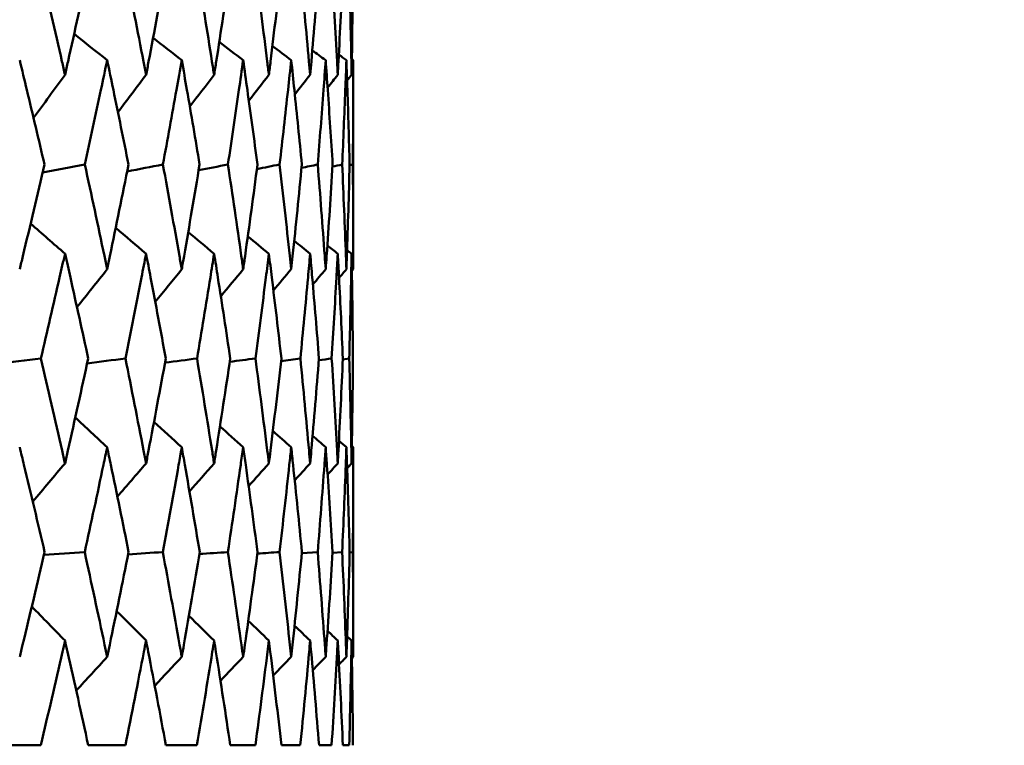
# Model space of a CAD drawing. Header units: millimetres. Extents: x 622 to 2742, y 42 to 2031.
# Tile 21 of 85: x 890.92 to 896.54, y 121.45 to 125.59. Entities that reach past the tile are written whole.
import ezdxf

# ---------------------------------------------------------------- set-up
doc = ezdxf.new("R2010")
doc.units = ezdxf.units.MM
doc.header["$LTSCALE"] = 10
doc.layers.add('Widoczne (ISO)', color=7, linetype='Continuous', lineweight=50)

msp = doc.modelspace()

# ---------------------------------------------------------------- linework, layer by layer
at = {"layer": 'Widoczne (ISO)'}
for p, q in [((892.8243, 125.3636), (892.8243, 124.1701)), ((892.8031, 124.7641), (892.8214, 124.7681)), ((892.7644, 123.6561), (892.8008, 123.6613)), ((892.8243, 123.1544), (892.8243, 121.9577)), ((892.5304, 122.55), (892.621, 122.5561)), ((892.7061, 122.5523), (892.7605, 122.5561)), ((892.8032, 122.5548), (892.8214, 122.5561)), ((891.0413, 121.4535), (890.7965, 121.4535)), ((891.5237, 121.4535), (891.312, 121.4535)), ((891.9323, 121.4535), (891.7546, 121.4535)), ((892.2654, 121.4535), (892.1224, 121.4535)), ((892.5218, 121.4535), (892.4141, 121.4535)), ((892.7005, 121.4535), (892.6285, 121.4535)), ((892.8008, 121.4535), (892.7647, 121.4535))]:
    msp.add_line(p, q, dxfattribs=at)
msp.add_circle((872.8243, 92.4211), 50, dxfattribs=at)
for points, knots in [([(891.0429, 125.8756), (891.0833, 125.7026), (891.123, 125.5296), (891.1678, 125.331), (891.1736, 125.3054), (891.1793, 125.2798)], [0.02053386, 0.02053386, 0.02053386, 0.02053386, 0.08016461, 0.08016461, 0.08898694, 0.08898694, 0.08898694, 0.08898694]), ([(891.1793, 125.2798), (891.1851, 125.3053), (891.1908, 125.3309), (891.2352, 125.5295), (891.2732, 125.7025), (891.3106, 125.8756)], [0.07138254, 0.07138254, 0.07138254, 0.07138254, 0.08018544, 0.08018544, 0.13983561, 0.13983561, 0.13983561, 0.13983561]), ([(891.525, 125.8756), (891.5597, 125.7026), (891.5938, 125.5296), (891.632, 125.331), (891.637, 125.3054), (891.6419, 125.2798)], [0.02053386, 0.02053386, 0.02053386, 0.02053386, 0.08016461, 0.08016461, 0.08898694, 0.08898694, 0.08898694, 0.08898694]), ([(891.6419, 125.2798), (891.6468, 125.3053), (891.6516, 125.3309), (891.6895, 125.5295), (891.7218, 125.7025), (891.7534, 125.8756)], [0.07138254, 0.07138254, 0.07138254, 0.07138254, 0.08018544, 0.08018544, 0.13983561, 0.13983561, 0.13983561, 0.13983561]), ([(891.9334, 125.8756), (891.9623, 125.7026), (891.9905, 125.5296), (892.022, 125.331), (892.0261, 125.3054), (892.0301, 125.2798)], [0.02053386, 0.02053386, 0.02053386, 0.02053386, 0.08016461, 0.08016461, 0.08898694, 0.08898694, 0.08898694, 0.08898694]), ([(892.0301, 125.2798), (892.0342, 125.3053), (892.0382, 125.3309), (892.0693, 125.5295), (892.0957, 125.7025), (892.1214, 125.8756)], [0.07138254, 0.07138254, 0.07138254, 0.07138254, 0.08018544, 0.08018544, 0.13983561, 0.13983561, 0.13983561, 0.13983561]), ([(892.2663, 125.8756), (892.2893, 125.7026), (892.3115, 125.5296), (892.3363, 125.331), (892.3394, 125.3054), (892.3426, 125.2798)], [0.02053386, 0.02053386, 0.02053386, 0.02053386, 0.08016461, 0.08016461, 0.08898694, 0.08898694, 0.08898694, 0.08898694]), ([(892.3426, 125.2798), (892.3457, 125.3053), (892.3489, 125.3309), (892.3731, 125.5295), (892.3936, 125.7025), (892.4133, 125.8756)], [0.07138254, 0.07138254, 0.07138254, 0.07138254, 0.08018544, 0.08018544, 0.13983561, 0.13983561, 0.13983561, 0.13983561]), ([(892.5225, 125.8756), (892.5394, 125.7026), (892.5557, 125.5296), (892.5735, 125.331), (892.5758, 125.3054), (892.578, 125.2798)], [0.02053386, 0.02053386, 0.02053386, 0.02053386, 0.08016461, 0.08016461, 0.08898694, 0.08898694, 0.08898694, 0.08898694]), ([(892.578, 125.2798), (892.5803, 125.3053), (892.5825, 125.3309), (892.5999, 125.5295), (892.6143, 125.7025), (892.6279, 125.8756)], [0.07138254, 0.07138254, 0.07138254, 0.07138254, 0.08018544, 0.08018544, 0.13983561, 0.13983561, 0.13983561, 0.13983561]), ([(892.701, 125.8756), (892.7118, 125.7026), (892.7219, 125.5296), (892.7328, 125.331), (892.7341, 125.3054), (892.7355, 125.2798)], [0.02053386, 0.02053386, 0.02053386, 0.02053386, 0.08016461, 0.08016461, 0.08898694, 0.08898694, 0.08898694, 0.08898694]), ([(892.7355, 125.2798), (892.7369, 125.3053), (892.7382, 125.3309), (892.7485, 125.5295), (892.7568, 125.7025), (892.7644, 125.8756)], [0.07138254, 0.07138254, 0.07138254, 0.07138254, 0.08018544, 0.08018544, 0.13983561, 0.13983561, 0.13983561, 0.13983561]), ([(892.801, 125.8756), (892.8057, 125.7026), (892.8097, 125.5296), (892.8135, 125.331), (892.8139, 125.3054), (892.8144, 125.2798)], [0.02053386, 0.02053386, 0.02053386, 0.02053386, 0.08016461, 0.08016461, 0.08898694, 0.08898694, 0.08898694, 0.08898694]), ([(892.8144, 125.2798), (892.8148, 125.3053), (892.8153, 125.3309), (892.8186, 125.5295), (892.8207, 125.7025), (892.8221, 125.8756)], [0.07138254, 0.07138254, 0.07138254, 0.07138254, 0.08018544, 0.08018544, 0.13983561, 0.13983561, 0.13983561, 0.13983561]), ([(891.0624, 124.7681), (891.0293, 124.9101), (890.9957, 125.052), (890.9481, 125.2505), (890.9345, 125.3071), (890.9208, 125.3636)], [0.01259731, 0.01259731, 0.01259731, 0.01259731, 0.06159863, 0.06159863, 0.08110666, 0.08110666, 0.08110666, 0.08110666]), ([(891.4198, 125.3636), (891.408, 125.3071), (891.396, 125.2506), (891.354, 125.0521), (891.3234, 124.9101), (891.2924, 124.7681)], [0.04208868, 0.04208868, 0.04208868, 0.04208868, 0.06158988, 0.06158988, 0.11059803, 0.11059803, 0.11059803, 0.11059803]), ([(891.5418, 124.7681), (891.5133, 124.9101), (891.4844, 125.052), (891.4434, 125.2505), (891.4316, 125.3071), (891.4198, 125.3636)], [0.01259731, 0.01259731, 0.01259731, 0.01259731, 0.06159863, 0.06159863, 0.08110666, 0.08110666, 0.08110666, 0.08110666]), ([(891.8454, 125.3636), (891.8355, 125.3071), (891.8254, 125.2506), (891.79, 125.0521), (891.7642, 124.9101), (891.738, 124.7681)], [0.04208868, 0.04208868, 0.04208868, 0.04208868, 0.06158988, 0.06158988, 0.11059803, 0.11059803, 0.11059803, 0.11059803]), ([(891.9473, 124.7681), (891.9237, 124.9101), (891.8996, 125.052), (891.8652, 125.2505), (891.8553, 125.3071), (891.8454, 125.3636)], [0.01259731, 0.01259731, 0.01259731, 0.01259731, 0.06159863, 0.06159863, 0.08110666, 0.08110666, 0.08110666, 0.08110666]), ([(892.1959, 125.3636), (892.1879, 125.3071), (892.1799, 125.2506), (892.1513, 125.0521), (892.1303, 124.9101), (892.1089, 124.7681)], [0.04208868, 0.04208868, 0.04208868, 0.04208868, 0.06158988, 0.06158988, 0.11059803, 0.11059803, 0.11059803, 0.11059803]), ([(892.2774, 124.7681), (892.2586, 124.9101), (892.2394, 125.052), (892.2118, 125.2505), (892.2039, 125.3071), (892.1959, 125.3636)], [0.01259731, 0.01259731, 0.01259731, 0.01259731, 0.06159863, 0.06159863, 0.08110666, 0.08110666, 0.08110666, 0.08110666]), ([(892.47, 125.3636), (892.464, 125.3071), (892.4579, 125.2506), (892.4362, 125.0521), (892.4202, 124.9101), (892.4037, 124.7681)], [0.04208868, 0.04208868, 0.04208868, 0.04208868, 0.06158988, 0.06158988, 0.11059803, 0.11059803, 0.11059803, 0.11059803]), ([(892.5306, 124.7681), (892.5169, 124.9101), (892.5026, 125.052), (892.482, 125.2505), (892.476, 125.3071), (892.47, 125.3636)], [0.01259731, 0.01259731, 0.01259731, 0.01259731, 0.06159863, 0.06159863, 0.08110666, 0.08110666, 0.08110666, 0.08110666]), ([(892.6665, 125.3636), (892.6625, 125.3071), (892.6584, 125.2506), (892.6437, 125.0521), (892.6327, 124.9101), (892.6213, 124.7681)], [0.04208868, 0.04208868, 0.04208868, 0.04208868, 0.06158988, 0.06158988, 0.11059803, 0.11059803, 0.11059803, 0.11059803]), ([(892.7062, 124.7681), (892.6974, 124.9101), (892.6881, 125.052), (892.6745, 125.2505), (892.6706, 125.3071), (892.6665, 125.3636)], [0.01259731, 0.01259731, 0.01259731, 0.01259731, 0.06159863, 0.06159863, 0.08110666, 0.08110666, 0.08110666, 0.08110666]), ([(892.7848, 125.3636), (892.7828, 125.3071), (892.7807, 125.2506), (892.773, 125.0521), (892.7671, 124.9101), (892.7607, 124.7681)], [0.04208868, 0.04208868, 0.04208868, 0.04208868, 0.06158988, 0.06158988, 0.11059803, 0.11059803, 0.11059803, 0.11059803]), ([(892.8032, 124.7681), (892.7995, 124.9101), (892.7953, 125.052), (892.7887, 125.2505), (892.7868, 125.3071), (892.7848, 125.3636)], [0.01259731, 0.01259731, 0.01259731, 0.01259731, 0.06159863, 0.06159863, 0.08110666, 0.08110666, 0.08110666, 0.08110666]), ([(892.8243, 125.3636), (892.8243, 125.3071), (892.8242, 125.2506), (892.8236, 125.0521), (892.8228, 124.9101), (892.8214, 124.7681)], [0.04208868, 0.04208868, 0.04208868, 0.04208868, 0.06158988, 0.06158988, 0.11059803, 0.11059803, 0.11059803, 0.11059803]), ([(890.9208, 124.1701), (890.9269, 124.1953), (890.933, 124.2206), (890.9808, 124.4199), (891.022, 124.594), (891.0624, 124.7681)], [0.06686277, 0.06686277, 0.06686277, 0.06686277, 0.07557848, 0.07557848, 0.13558897, 0.13558897, 0.13558897, 0.13558897]), ([(891.2924, 124.7681), (891.3303, 124.594), (891.3674, 124.42), (891.4092, 124.2207), (891.4145, 124.1954), (891.4198, 124.1701)], [0.01556037, 0.01556037, 0.01556037, 0.01556037, 0.07555527, 0.07555527, 0.08428623, 0.08428623, 0.08428623, 0.08428623]), ([(891.4198, 124.1701), (891.4251, 124.1953), (891.4303, 124.2206), (891.4717, 124.4199), (891.5071, 124.594), (891.5418, 124.7681)], [0.06686277, 0.06686277, 0.06686277, 0.06686277, 0.07557848, 0.07557848, 0.13558897, 0.13558897, 0.13558897, 0.13558897]), ([(891.738, 124.7681), (891.77, 124.594), (891.8014, 124.42), (891.8365, 124.2207), (891.8409, 124.1954), (891.8454, 124.1701)], [0.01556037, 0.01556037, 0.01556037, 0.01556037, 0.07555527, 0.07555527, 0.08428623, 0.08428623, 0.08428623, 0.08428623]), ([(891.8454, 124.1701), (891.8498, 124.1953), (891.8542, 124.2206), (891.8889, 124.4199), (891.9185, 124.594), (891.9473, 124.7681)], [0.06686277, 0.06686277, 0.06686277, 0.06686277, 0.07557848, 0.07557848, 0.13558897, 0.13558897, 0.13558897, 0.13558897]), ([(892.1089, 124.7681), (892.135, 124.594), (892.1604, 124.42), (892.1888, 124.2207), (892.1923, 124.1954), (892.1959, 124.1701)], [0.01556037, 0.01556037, 0.01556037, 0.01556037, 0.07555527, 0.07555527, 0.08428623, 0.08428623, 0.08428623, 0.08428623]), ([(892.1959, 124.1701), (892.1995, 124.1953), (892.203, 124.2206), (892.2309, 124.4199), (892.2545, 124.594), (892.2774, 124.7681)], [0.06686277, 0.06686277, 0.06686277, 0.06686277, 0.07557848, 0.07557848, 0.13558897, 0.13558897, 0.13558897, 0.13558897]), ([(892.4037, 124.7681), (892.4238, 124.594), (892.4432, 124.42), (892.4646, 124.2207), (892.4673, 124.1954), (892.47, 124.1701)], [0.01556037, 0.01556037, 0.01556037, 0.01556037, 0.07555527, 0.07555527, 0.08428623, 0.08428623, 0.08428623, 0.08428623]), ([(892.47, 124.1701), (892.4727, 124.1953), (892.4754, 124.2206), (892.4963, 124.4199), (892.5138, 124.594), (892.5306, 124.7681)], [0.06686277, 0.06686277, 0.06686277, 0.06686277, 0.07557848, 0.07557848, 0.13558897, 0.13558897, 0.13558897, 0.13558897]), ([(892.6213, 124.7681), (892.6353, 124.594), (892.6485, 124.42), (892.6629, 124.2207), (892.6647, 124.1954), (892.6665, 124.1701)], [0.01556037, 0.01556037, 0.01556037, 0.01556037, 0.07555527, 0.07555527, 0.08428623, 0.08428623, 0.08428623, 0.08428623]), ([(892.6665, 124.1701), (892.6683, 124.1953), (892.6701, 124.2206), (892.684, 124.4199), (892.6955, 124.594), (892.7062, 124.7681)], [0.06686277, 0.06686277, 0.06686277, 0.06686277, 0.07557848, 0.07557848, 0.13558897, 0.13558897, 0.13558897, 0.13558897]), ([(892.7607, 124.7681), (892.7685, 124.594), (892.7756, 124.42), (892.783, 124.2207), (892.7839, 124.1954), (892.7848, 124.1701)], [0.01556037, 0.01556037, 0.01556037, 0.01556037, 0.07555527, 0.07555527, 0.08428623, 0.08428623, 0.08428623, 0.08428623]), ([(892.7848, 124.1701), (892.7857, 124.1953), (892.7866, 124.2206), (892.7934, 124.4199), (892.7987, 124.594), (892.8032, 124.7681)], [0.06686277, 0.06686277, 0.06686277, 0.06686277, 0.07557848, 0.07557848, 0.13558897, 0.13558897, 0.13558897, 0.13558897]), ([(892.8214, 124.7681), (892.8231, 124.594), (892.824, 124.42), (892.8242, 124.2207), (892.8243, 124.1954), (892.8243, 124.1701)], [0.01556037, 0.01556037, 0.01556037, 0.01556037, 0.07555527, 0.07555527, 0.08428623, 0.08428623, 0.08428623, 0.08428623]), ([(891.1793, 124.2588), (891.1692, 124.2137), (891.1589, 124.1686), (891.1135, 123.9694), (891.0779, 123.8153), (891.0417, 123.6613)], [0.04598621, 0.04598621, 0.04598621, 0.04598621, 0.06155279, 0.06155279, 0.11473062, 0.11473062, 0.11473062, 0.11473062]), ([(891.3117, 123.6613), (891.2782, 123.8153), (891.2443, 123.9694), (891.1997, 124.1686), (891.1895, 124.2137), (891.1793, 124.2588)], [0.00838421, 0.00838421, 0.00838421, 0.00838421, 0.06155515, 0.06155515, 0.07712864, 0.07712864, 0.07712864, 0.07712864]), ([(891.6419, 124.2588), (891.6332, 124.2137), (891.6244, 124.1686), (891.5857, 123.9694), (891.5551, 123.8153), (891.524, 123.6613)], [0.04598621, 0.04598621, 0.04598621, 0.04598621, 0.06155279, 0.06155279, 0.11473062, 0.11473062, 0.11473062, 0.11473062]), ([(891.7543, 123.6613), (891.726, 123.8153), (891.6972, 123.9694), (891.6592, 124.1686), (891.6506, 124.2137), (891.6419, 124.2588)], [0.00838421, 0.00838421, 0.00838421, 0.00838421, 0.06155515, 0.06155515, 0.07712864, 0.07712864, 0.07712864, 0.07712864]), ([(892.0301, 124.2588), (892.023, 124.2137), (892.0158, 124.1686), (891.9837, 123.9694), (891.9584, 123.8153), (891.9325, 123.6613)], [0.04598621, 0.04598621, 0.04598621, 0.04598621, 0.06155279, 0.06155279, 0.11473062, 0.11473062, 0.11473062, 0.11473062]), ([(892.1222, 123.6613), (892.0992, 123.8153), (892.0756, 123.9694), (892.0444, 124.1686), (892.0373, 124.2137), (892.0301, 124.2588)], [0.00838421, 0.00838421, 0.00838421, 0.00838421, 0.06155515, 0.06155515, 0.07712864, 0.07712864, 0.07712864, 0.07712864]), ([(892.3426, 124.2588), (892.337, 124.2137), (892.3313, 124.1686), (892.3062, 123.9694), (892.2862, 123.8153), (892.2656, 123.6613)], [0.04598621, 0.04598621, 0.04598621, 0.04598621, 0.06155279, 0.06155279, 0.11473062, 0.11473062, 0.11473062, 0.11473062]), ([(892.4139, 123.6613), (892.3962, 123.8153), (892.378, 123.9694), (892.3537, 124.1686), (892.3482, 124.2137), (892.3426, 124.2588)], [0.00838421, 0.00838421, 0.00838421, 0.00838421, 0.06155515, 0.06155515, 0.07712864, 0.07712864, 0.07712864, 0.07712864]), ([(892.578, 124.2588), (892.574, 124.2137), (892.5699, 124.1686), (892.5518, 123.9694), (892.5372, 123.8153), (892.522, 123.6613)], [0.04598621, 0.04598621, 0.04598621, 0.04598621, 0.06155279, 0.06155279, 0.11473062, 0.11473062, 0.11473062, 0.11473062]), ([(892.6283, 123.6613), (892.6161, 123.8153), (892.6033, 123.9694), (892.586, 124.1686), (892.582, 124.2137), (892.578, 124.2588)], [0.00838421, 0.00838421, 0.00838421, 0.00838421, 0.06155515, 0.06155515, 0.07712864, 0.07712864, 0.07712864, 0.07712864]), ([(892.7355, 124.2588), (892.7331, 124.2137), (892.7306, 124.1686), (892.7195, 123.9694), (892.7104, 123.8153), (892.7006, 123.6613)], [0.04598621, 0.04598621, 0.04598621, 0.04598621, 0.06155279, 0.06155279, 0.11473062, 0.11473062, 0.11473062, 0.11473062]), ([(892.7646, 123.6613), (892.7578, 123.8153), (892.7505, 123.9694), (892.7403, 124.1686), (892.7379, 124.2137), (892.7355, 124.2588)], [0.00838421, 0.00838421, 0.00838421, 0.00838421, 0.06155515, 0.06155515, 0.07712864, 0.07712864, 0.07712864, 0.07712864]), ([(892.8144, 124.2588), (892.8136, 124.2137), (892.8127, 124.1686), (892.8087, 123.9694), (892.8051, 123.8153), (892.8008, 123.6613)], [0.04598621, 0.04598621, 0.04598621, 0.04598621, 0.06155279, 0.06155279, 0.11473062, 0.11473062, 0.11473062, 0.11473062]), ([(892.8222, 123.6613), (892.8209, 123.8153), (892.8191, 123.9694), (892.8159, 124.1686), (892.8152, 124.2137), (892.8144, 124.2588)], [0.00838421, 0.00838421, 0.00838421, 0.00838421, 0.06155515, 0.06155515, 0.07712864, 0.07712864, 0.07712864, 0.07712864]), ([(891.0417, 123.6613), (891.0827, 123.4861), (891.1231, 123.311), (891.1683, 123.1114), (891.1738, 123.0869), (891.1793, 123.0624)], [0.01044349, 0.01044349, 0.01044349, 0.01044349, 0.07085106, 0.07085106, 0.07930241, 0.07930241, 0.07930241, 0.07930241]), ([(891.1793, 123.0624), (891.1849, 123.0869), (891.1904, 123.1113), (891.2352, 123.3109), (891.2738, 123.4861), (891.3117, 123.6613)], [0.06241522, 0.06241522, 0.06241522, 0.06241522, 0.0708546, 0.0708546, 0.13127416, 0.13127416, 0.13127416, 0.13127416]), ([(891.524, 123.6613), (891.5593, 123.4861), (891.5938, 123.311), (891.6324, 123.1114), (891.6372, 123.0869), (891.6419, 123.0624)], [0.01044349, 0.01044349, 0.01044349, 0.01044349, 0.07085106, 0.07085106, 0.07930241, 0.07930241, 0.07930241, 0.07930241]), ([(891.6419, 123.0624), (891.6466, 123.0869), (891.6513, 123.1113), (891.6894, 123.3109), (891.7222, 123.4861), (891.7543, 123.6613)], [0.06241522, 0.06241522, 0.06241522, 0.06241522, 0.0708546, 0.0708546, 0.13127416, 0.13127416, 0.13127416, 0.13127416]), ([(891.9325, 123.6613), (891.9619, 123.4861), (891.9905, 123.311), (892.0224, 123.1114), (892.0262, 123.0869), (892.0301, 123.0624)], [0.01044349, 0.01044349, 0.01044349, 0.01044349, 0.07085106, 0.07085106, 0.07930241, 0.07930241, 0.07930241, 0.07930241]), ([(892.0301, 123.0624), (892.034, 123.0869), (892.0379, 123.1113), (892.0693, 123.3109), (892.0961, 123.4861), (892.1222, 123.6613)], [0.06241522, 0.06241522, 0.06241522, 0.06241522, 0.0708546, 0.0708546, 0.13127416, 0.13127416, 0.13127416, 0.13127416]), ([(892.2656, 123.6613), (892.2889, 123.4861), (892.3116, 123.311), (892.3365, 123.1114), (892.3396, 123.0869), (892.3426, 123.0624)], [0.01044349, 0.01044349, 0.01044349, 0.01044349, 0.07085106, 0.07085106, 0.07930241, 0.07930241, 0.07930241, 0.07930241]), ([(892.3426, 123.0624), (892.3456, 123.0869), (892.3486, 123.1113), (892.3731, 123.3109), (892.3939, 123.4861), (892.4139, 123.6613)], [0.06241522, 0.06241522, 0.06241522, 0.06241522, 0.0708546, 0.0708546, 0.13127416, 0.13127416, 0.13127416, 0.13127416]), ([(892.522, 123.6613), (892.5392, 123.4861), (892.5557, 123.311), (892.5737, 123.1114), (892.5758, 123.0869), (892.578, 123.0624)], [0.01044349, 0.01044349, 0.01044349, 0.01044349, 0.07085106, 0.07085106, 0.07930241, 0.07930241, 0.07930241, 0.07930241]), ([(892.578, 123.0624), (892.5802, 123.0869), (892.5824, 123.1113), (892.5998, 123.3109), (892.6145, 123.4861), (892.6283, 123.6613)], [0.06241522, 0.06241522, 0.06241522, 0.06241522, 0.0708546, 0.0708546, 0.13127416, 0.13127416, 0.13127416, 0.13127416]), ([(892.7006, 123.6613), (892.7117, 123.4861), (892.722, 123.311), (892.7329, 123.1114), (892.7342, 123.0869), (892.7355, 123.0624)], [0.01044349, 0.01044349, 0.01044349, 0.01044349, 0.07085106, 0.07085106, 0.07930241, 0.07930241, 0.07930241, 0.07930241]), ([(892.7355, 123.0624), (892.7368, 123.0869), (892.7381, 123.1113), (892.7485, 123.3109), (892.7569, 123.4861), (892.7646, 123.6613)], [0.06241522, 0.06241522, 0.06241522, 0.06241522, 0.0708546, 0.0708546, 0.13127416, 0.13127416, 0.13127416, 0.13127416]), ([(892.8008, 123.6613), (892.8056, 123.4861), (892.8097, 123.311), (892.8135, 123.1114), (892.8139, 123.0869), (892.8144, 123.0624)], [0.01044349, 0.01044349, 0.01044349, 0.01044349, 0.07085106, 0.07085106, 0.07930241, 0.07930241, 0.07930241, 0.07930241]), ([(892.8144, 123.0624), (892.8148, 123.0869), (892.8152, 123.1113), (892.8186, 123.3109), (892.8207, 123.4861), (892.8222, 123.6613)], [0.06241522, 0.06241522, 0.06241522, 0.06241522, 0.0708546, 0.0708546, 0.13127416, 0.13127416, 0.13127416, 0.13127416]), ([(891.0632, 122.5561), (891.0244, 122.7221), (890.985, 122.888), (890.937, 123.0874), (890.9289, 123.1209), (890.9208, 123.1544)], [0.00418374, 0.00418374, 0.00418374, 0.00418374, 0.06147247, 0.06147247, 0.07302352, 0.07302352, 0.07302352, 0.07302352]), ([(891.4198, 123.1544), (891.4128, 123.1209), (891.4057, 123.0875), (891.3637, 122.8881), (891.328, 122.7221), (891.2917, 122.5561)], [0.04993807, 0.04993807, 0.04993807, 0.04993807, 0.0614821, 0.0614821, 0.11877783, 0.11877783, 0.11877783, 0.11877783]), ([(891.5425, 122.5561), (891.5092, 122.7221), (891.4753, 122.888), (891.4338, 123.0874), (891.4268, 123.1209), (891.4198, 123.1544)], [0.00418374, 0.00418374, 0.00418374, 0.00418374, 0.06147247, 0.06147247, 0.07302352, 0.07302352, 0.07302352, 0.07302352]), ([(891.8454, 123.1544), (891.8395, 123.1209), (891.8336, 123.0875), (891.7982, 122.8881), (891.7681, 122.7221), (891.7374, 122.5561)], [0.04993807, 0.04993807, 0.04993807, 0.04993807, 0.0614821, 0.0614821, 0.11877783, 0.11877783, 0.11877783, 0.11877783]), ([(891.9479, 122.5561), (891.9202, 122.7221), (891.8919, 122.888), (891.8571, 123.0874), (891.8513, 123.1209), (891.8454, 123.1544)], [0.00418374, 0.00418374, 0.00418374, 0.00418374, 0.06147247, 0.06147247, 0.07302352, 0.07302352, 0.07302352, 0.07302352]), ([(892.1959, 123.1544), (892.1912, 123.1209), (892.1864, 123.0875), (892.1579, 122.8881), (892.1335, 122.7221), (892.1084, 122.5561)], [0.04993807, 0.04993807, 0.04993807, 0.04993807, 0.0614821, 0.0614821, 0.11877783, 0.11877783, 0.11877783, 0.11877783]), ([(892.2778, 122.5561), (892.2559, 122.7221), (892.2333, 122.888), (892.2054, 123.0874), (892.2007, 123.1209), (892.1959, 123.1544)], [0.00418374, 0.00418374, 0.00418374, 0.00418374, 0.06147247, 0.06147247, 0.07302352, 0.07302352, 0.07302352, 0.07302352]), ([(892.47, 123.1544), (892.4664, 123.1209), (892.4628, 123.0875), (892.4413, 122.8881), (892.4226, 122.7221), (892.4033, 122.5561)], [0.04993807, 0.04993807, 0.04993807, 0.04993807, 0.0614821, 0.0614821, 0.11877783, 0.11877783, 0.11877783, 0.11877783]), ([(892.531, 122.5561), (892.5148, 122.7221), (892.4981, 122.888), (892.4771, 123.0874), (892.4736, 123.1209), (892.47, 123.1544)], [0.00418374, 0.00418374, 0.00418374, 0.00418374, 0.06147247, 0.06147247, 0.07302352, 0.07302352, 0.07302352, 0.07302352]), ([(892.6665, 123.1544), (892.6642, 123.1209), (892.6617, 123.0875), (892.6472, 122.8881), (892.6344, 122.7221), (892.621, 122.5561)], [0.04993807, 0.04993807, 0.04993807, 0.04993807, 0.0614821, 0.0614821, 0.11877783, 0.11877783, 0.11877783, 0.11877783]), ([(892.7064, 122.5561), (892.6961, 122.7221), (892.6852, 122.888), (892.6713, 123.0874), (892.6689, 123.1209), (892.6665, 123.1544)], [0.00418374, 0.00418374, 0.00418374, 0.00418374, 0.06147247, 0.06147247, 0.07302352, 0.07302352, 0.07302352, 0.07302352]), ([(892.7848, 123.1544), (892.7836, 123.1209), (892.7824, 123.0875), (892.7749, 122.8881), (892.768, 122.7221), (892.7605, 122.5561)], [0.04993807, 0.04993807, 0.04993807, 0.04993807, 0.0614821, 0.0614821, 0.11877783, 0.11877783, 0.11877783, 0.11877783]), ([(892.8033, 122.5561), (892.799, 122.7221), (892.794, 122.888), (892.7872, 123.0874), (892.786, 123.1209), (892.7848, 123.1544)], [0.00418374, 0.00418374, 0.00418374, 0.00418374, 0.06147247, 0.06147247, 0.07302352, 0.07302352, 0.07302352, 0.07302352]), ([(892.8243, 123.1544), (892.8243, 123.1209), (892.8242, 123.0875), (892.8239, 122.8881), (892.823, 122.7221), (892.8214, 122.5561)], [0.04993807, 0.04993807, 0.04993807, 0.04993807, 0.0614821, 0.0614821, 0.11877783, 0.11877783, 0.11877783, 0.11877783]), ([(890.9208, 121.9577), (890.9264, 121.9809), (890.932, 122.0042), (890.9802, 122.2036), (891.022, 122.3798), (891.0632, 122.5561)], [0.05804162, 0.05804162, 0.05804162, 0.05804162, 0.06605559, 0.06605559, 0.12689392, 0.12689392, 0.12689392, 0.12689392]), ([(891.2917, 122.5561), (891.3302, 122.3799), (891.368, 122.2036), (891.41, 122.0042), (891.4149, 121.981), (891.4198, 121.9577)], [0.00523804, 0.00523804, 0.00523804, 0.00523804, 0.06606705, 0.06606705, 0.07409033, 0.07409033, 0.07409033, 0.07409033]), ([(891.4198, 121.9577), (891.4247, 121.9809), (891.4295, 122.0042), (891.4711, 122.2036), (891.5071, 122.3798), (891.5425, 122.5561)], [0.05804162, 0.05804162, 0.05804162, 0.05804162, 0.06605559, 0.06605559, 0.12689392, 0.12689392, 0.12689392, 0.12689392]), ([(891.7374, 122.5561), (891.77, 122.3799), (891.8019, 122.2036), (891.8372, 122.0042), (891.8413, 121.981), (891.8454, 121.9577)], [0.00523804, 0.00523804, 0.00523804, 0.00523804, 0.06606705, 0.06606705, 0.07409033, 0.07409033, 0.07409033, 0.07409033]), ([(891.8454, 121.9577), (891.8495, 121.9809), (891.8535, 122.0042), (891.8884, 122.2036), (891.9185, 122.3798), (891.9479, 122.5561)], [0.05804162, 0.05804162, 0.05804162, 0.05804162, 0.06605559, 0.06605559, 0.12689392, 0.12689392, 0.12689392, 0.12689392]), ([(892.1084, 122.5561), (892.135, 122.3799), (892.1609, 122.2036), (892.1893, 122.0042), (892.1926, 121.981), (892.1959, 121.9577)], [0.00523804, 0.00523804, 0.00523804, 0.00523804, 0.06606705, 0.06606705, 0.07409033, 0.07409033, 0.07409033, 0.07409033]), ([(892.1959, 121.9577), (892.1992, 121.9809), (892.2025, 122.0042), (892.2305, 122.2036), (892.2545, 122.3798), (892.2778, 122.5561)], [0.05804162, 0.05804162, 0.05804162, 0.05804162, 0.06605559, 0.06605559, 0.12689392, 0.12689392, 0.12689392, 0.12689392]), ([(892.4033, 122.5561), (892.4238, 122.3799), (892.4435, 122.2036), (892.465, 122.0042), (892.4675, 121.981), (892.47, 121.9577)], [0.00523804, 0.00523804, 0.00523804, 0.00523804, 0.06606705, 0.06606705, 0.07409033, 0.07409033, 0.07409033, 0.07409033]), ([(892.47, 121.9577), (892.4725, 121.9809), (892.4749, 122.0042), (892.496, 122.2036), (892.5139, 122.3798), (892.531, 122.5561)], [0.05804162, 0.05804162, 0.05804162, 0.05804162, 0.06605559, 0.06605559, 0.12689392, 0.12689392, 0.12689392, 0.12689392]), ([(892.621, 122.5561), (892.6352, 122.3799), (892.6488, 122.2036), (892.6632, 122.0042), (892.6649, 121.981), (892.6665, 121.9577)], [0.00523804, 0.00523804, 0.00523804, 0.00523804, 0.06606705, 0.06606705, 0.07409033, 0.07409033, 0.07409033, 0.07409033]), ([(892.6665, 121.9577), (892.6682, 121.9809), (892.6698, 122.0042), (892.6839, 122.2036), (892.6955, 122.3798), (892.7064, 122.5561)], [0.05804162, 0.05804162, 0.05804162, 0.05804162, 0.06605559, 0.06605559, 0.12689392, 0.12689392, 0.12689392, 0.12689392]), ([(892.7605, 122.5561), (892.7685, 122.3799), (892.7758, 122.2036), (892.7831, 122.0042), (892.784, 121.981), (892.7848, 121.9577)], [0.00523804, 0.00523804, 0.00523804, 0.00523804, 0.06606705, 0.06606705, 0.07409033, 0.07409033, 0.07409033, 0.07409033]), ([(892.7848, 121.9577), (892.7856, 121.9809), (892.7864, 122.0042), (892.7933, 122.2036), (892.7987, 122.3798), (892.8033, 122.5561)], [0.05804162, 0.05804162, 0.05804162, 0.05804162, 0.06605559, 0.06605559, 0.12689392, 0.12689392, 0.12689392, 0.12689392]), ([(892.8214, 122.5561), (892.8231, 122.3799), (892.824, 122.2036), (892.8242, 122.0042), (892.8243, 121.981), (892.8243, 121.9577)], [0.00523804, 0.00523804, 0.00523804, 0.00523804, 0.06606705, 0.06606705, 0.07409033, 0.07409033, 0.07409033, 0.07409033]), ([(891.1793, 122.0511), (891.1745, 122.0296), (891.1696, 122.008), (891.1243, 121.8088), (891.0832, 121.6312), (891.0413, 121.4535)], [0.05393723, 0.05393723, 0.05393723, 0.05393723, 0.06137399, 0.06137399, 0.12273355, 0.12273355, 0.12273355, 0.12273355]), ([(891.312, 121.4535), (891.2734, 121.6311), (891.234, 121.8088), (891.1891, 122.008), (891.1842, 122.0296), (891.1793, 122.0511)], [0, 0, 0, 0, 0.06135239, 0.06135239, 0.06879633, 0.06879633, 0.06879633, 0.06879633]), ([(891.6419, 122.0511), (891.6377, 122.0296), (891.6335, 122.008), (891.5949, 121.8088), (891.5597, 121.6312), (891.5237, 121.4535)], [0.05393723, 0.05393723, 0.05393723, 0.05393723, 0.06137399, 0.06137399, 0.12273355, 0.12273355, 0.12273355, 0.12273355]), ([(891.7546, 121.4535), (891.7219, 121.6311), (891.6885, 121.8088), (891.6502, 122.008), (891.646, 122.0296), (891.6419, 122.0511)], [0, 0, 0, 0, 0.06135239, 0.06135239, 0.06879633, 0.06879633, 0.06879633, 0.06879633]), ([(892.0301, 122.0511), (892.0267, 122.0296), (892.0233, 122.008), (891.9914, 121.8088), (891.9622, 121.6312), (891.9323, 121.4535)], [0.05393723, 0.05393723, 0.05393723, 0.05393723, 0.06137399, 0.06137399, 0.12273355, 0.12273355, 0.12273355, 0.12273355]), ([(892.1224, 121.4535), (892.0958, 121.6311), (892.0685, 121.8088), (892.037, 122.008), (892.0336, 122.0296), (892.0301, 122.0511)], [0, 0, 0, 0, 0.06135239, 0.06135239, 0.06879633, 0.06879633, 0.06879633, 0.06879633]), ([(892.3426, 122.0511), (892.3399, 122.0296), (892.3372, 122.008), (892.3122, 121.8088), (892.2892, 121.6312), (892.2654, 121.4535)], [0.05393723, 0.05393723, 0.05393723, 0.05393723, 0.06137399, 0.06137399, 0.12273355, 0.12273355, 0.12273355, 0.12273355]), ([(892.4141, 121.4535), (892.3937, 121.6311), (892.3725, 121.8088), (892.3479, 122.008), (892.3453, 122.0296), (892.3426, 122.0511)], [0, 0, 0, 0, 0.06135239, 0.06135239, 0.06879633, 0.06879633, 0.06879633, 0.06879633]), ([(892.578, 122.0511), (892.5761, 122.0296), (892.5742, 122.008), (892.5562, 121.8088), (892.5394, 121.6312), (892.5218, 121.4535)], [0.05393723, 0.05393723, 0.05393723, 0.05393723, 0.06137399, 0.06137399, 0.12273355, 0.12273355, 0.12273355, 0.12273355]), ([(892.6285, 121.4535), (892.6143, 121.6311), (892.5994, 121.8088), (892.5819, 122.008), (892.5799, 122.0296), (892.578, 122.0511)], [0, 0, 0, 0, 0.06135239, 0.06135239, 0.06879633, 0.06879633, 0.06879633, 0.06879633]), ([(892.7355, 122.0511), (892.7343, 122.0296), (892.7332, 122.008), (892.7223, 121.8088), (892.7118, 121.6312), (892.7005, 121.4535)], [0.05393723, 0.05393723, 0.05393723, 0.05393723, 0.06137399, 0.06137399, 0.12273355, 0.12273355, 0.12273355, 0.12273355]), ([(892.7647, 121.4535), (892.7569, 121.6311), (892.7483, 121.8088), (892.7378, 122.008), (892.7366, 122.0296), (892.7355, 122.0511)], [0, 0, 0, 0, 0.06135239, 0.06135239, 0.06879633, 0.06879633, 0.06879633, 0.06879633]), ([(892.8144, 122.0511), (892.814, 122.0296), (892.8136, 122.008), (892.8098, 121.8088), (892.8057, 121.6312), (892.8008, 121.4535)], [0.05393723, 0.05393723, 0.05393723, 0.05393723, 0.06137399, 0.06137399, 0.12273355, 0.12273355, 0.12273355, 0.12273355]), ([(892.8222, 121.4535), (892.8207, 121.6311), (892.8185, 121.8088), (892.8151, 122.008), (892.8148, 122.0296), (892.8144, 122.0511)], [0, 0, 0, 0, 0.06135239, 0.06135239, 0.06879633, 0.06879633, 0.06879633, 0.06879633])]:
    msp.add_open_spline(points, degree=3, knots=knots, dxfattribs=at)
for points in [[(891.4198, 125.3636), (891.357, 125.4135), (891.2942, 125.4634), (891.2314, 125.5132)], [(891.8454, 125.3636), (891.7909, 125.4059), (891.7364, 125.4482), (891.6819, 125.4905)], [(892.1959, 125.3636), (892.1505, 125.3983), (892.105, 125.4329), (892.0595, 125.4676)], [(892.47, 125.3636), (892.4342, 125.3905), (892.3985, 125.4174), (892.3627, 125.4443)], [(892.6665, 125.3636), (892.6411, 125.3825), (892.6157, 125.4014), (892.5903, 125.4204)], [(892.7848, 125.3636), (892.7704, 125.3743), (892.756, 125.3849), (892.7416, 125.3956)], [(892.8243, 125.3636), (892.8215, 125.3656), (892.8187, 125.3677), (892.8159, 125.3697)], [(891.1793, 125.2798), (891.1196, 125.198), (891.0597, 125.1162), (890.9997, 125.0345)], [(891.6419, 125.2798), (891.5885, 125.2085), (891.535, 125.1372), (891.4814, 125.0661)], [(892.0301, 125.2798), (891.9839, 125.2194), (891.9377, 125.159), (891.8914, 125.0987)], [(892.3426, 125.2798), (892.3045, 125.2307), (892.2663, 125.1817), (892.2282, 125.1327)], [(892.578, 125.2798), (892.5489, 125.2427), (892.5197, 125.2056), (892.4905, 125.1686)], [(892.7355, 125.2798), (892.7162, 125.2554), (892.6969, 125.2311), (892.6775, 125.2067)], [(892.8144, 125.2798), (892.8059, 125.2691), (892.7973, 125.2584), (892.7888, 125.2477)], [(891.0516, 124.7218), (891.1319, 124.7372), (891.2122, 124.7526), (891.2924, 124.7681)], [(891.5339, 124.7285), (891.6019, 124.7417), (891.67, 124.7549), (891.738, 124.7681)], [(891.9419, 124.7352), (891.9975, 124.7462), (892.0532, 124.7571), (892.1089, 124.7681)], [(892.2739, 124.7421), (892.3172, 124.7507), (892.3605, 124.7594), (892.4037, 124.7681)], [(892.5288, 124.7491), (892.5596, 124.7555), (892.5904, 124.7618), (892.6213, 124.7681)], [(892.7054, 124.7565), (892.7238, 124.7603), (892.7423, 124.7642), (892.7607, 124.7681)], [(891.1793, 124.2588), (891.114, 124.3162), (891.0486, 124.3735), (890.9832, 124.4307)], [(891.6419, 124.2588), (891.5842, 124.3082), (891.5265, 124.3575), (891.4687, 124.4068)], [(892.0301, 124.2588), (891.9809, 124.3001), (891.9316, 124.3414), (891.8823, 124.3827)], [(892.3426, 124.2588), (892.3024, 124.2919), (892.2623, 124.325), (892.2221, 124.3581)], [(892.578, 124.2588), (892.5477, 124.2835), (892.5174, 124.3082), (892.4871, 124.3329)], [(892.7355, 124.2588), (892.7157, 124.2748), (892.6959, 124.2908), (892.6761, 124.3068)], [(892.8144, 124.2588), (892.8058, 124.2657), (892.7972, 124.2727), (892.7886, 124.2796)], [(891.4198, 124.1701), (891.3625, 124.0978), (891.3051, 124.0256), (891.2476, 123.9534)], [(891.8454, 124.1701), (891.7951, 124.108), (891.7447, 124.046), (891.6942, 123.9841)], [(892.1959, 124.1701), (892.1534, 124.1186), (892.1108, 124.0672), (892.0682, 124.0157)], [(892.47, 124.1701), (892.4361, 124.1296), (892.4022, 124.0892), (892.3683, 124.0488)], [(892.6665, 124.1701), (892.6422, 124.1412), (892.6178, 124.1124), (892.5934, 124.0836)], [(892.7848, 124.1701), (892.7708, 124.1536), (892.7568, 124.1371), (892.7427, 124.1207)], [(892.8243, 124.1701), (892.8215, 124.1669), (892.8188, 124.1637), (892.8161, 124.1605)], [(890.7881, 123.629), (890.8726, 123.6397), (890.9572, 123.6505), (891.0417, 123.6613)], [(891.3056, 123.6333), (891.3784, 123.6426), (891.4512, 123.6519), (891.524, 123.6613)], [(891.7499, 123.6376), (891.8108, 123.6455), (891.8717, 123.6534), (891.9325, 123.6613)], [(892.1193, 123.642), (892.1681, 123.6484), (892.2169, 123.6548), (892.2656, 123.6613)], [(892.4122, 123.6465), (892.4488, 123.6514), (892.4854, 123.6564), (892.522, 123.6613)], [(892.6275, 123.6512), (892.6519, 123.6546), (892.6763, 123.6579), (892.7006, 123.6613)], [(891.4198, 123.1544), (891.3592, 123.2112), (891.2986, 123.268), (891.238, 123.3247)], [(891.8454, 123.1544), (891.7926, 123.2028), (891.7398, 123.2511), (891.687, 123.2994)], [(892.1959, 123.1544), (892.1517, 123.1942), (892.1075, 123.234), (892.0633, 123.2737)], [(892.47, 123.1544), (892.4351, 123.1854), (892.4002, 123.2164), (892.3652, 123.2473)], [(892.6665, 123.1544), (892.6416, 123.1763), (892.6167, 123.1981), (892.5918, 123.22)], [(892.7848, 123.1544), (892.7706, 123.1668), (892.7564, 123.1791), (892.7423, 123.1915)], [(892.8243, 123.1544), (892.8215, 123.1567), (892.8188, 123.1591), (892.8161, 123.1615)], [(891.1793, 123.0624), (891.1181, 122.9895), (891.0567, 122.9167), (890.9953, 122.844)], [(891.6419, 123.0624), (891.5874, 122.9992), (891.5328, 122.936), (891.4782, 122.8728)], [(892.0301, 123.0624), (891.9832, 123.0091), (891.9362, 122.9557), (891.8892, 122.9025)], [(892.3426, 123.0624), (892.304, 123.0193), (892.2655, 122.9762), (892.2269, 122.9331)], [(892.578, 123.0624), (892.5487, 123.03), (892.5193, 122.9975), (892.4899, 122.9651)], [(892.7355, 123.0624), (892.7162, 123.0412), (892.6968, 123.02), (892.6775, 122.9988)], [(892.8144, 123.0624), (892.8059, 123.0531), (892.7974, 123.0439), (892.789, 123.0346)], [(891.0597, 122.5413), (891.1371, 122.5463), (891.2144, 122.5512), (891.2917, 122.5561)], [(891.5399, 122.5434), (891.6057, 122.5477), (891.6716, 122.5519), (891.7374, 122.5561)], [(891.9461, 122.5455), (892.0002, 122.5491), (892.0543, 122.5526), (892.1084, 122.5561)], [(892.2767, 122.5477), (892.3189, 122.5505), (892.3611, 122.5533), (892.4033, 122.5561)], [(891.1793, 122.0511), (891.1162, 122.1158), (891.0531, 122.1805), (890.9899, 122.2451)], [(891.6419, 122.0511), (891.5859, 122.107), (891.53, 122.1629), (891.474, 122.2188)], [(892.0301, 122.0511), (891.9822, 122.0981), (891.9342, 122.1451), (891.8862, 122.192)], [(892.3426, 122.0511), (892.3034, 122.0889), (892.2641, 122.1267), (892.2249, 122.1645)], [(892.578, 122.0511), (892.5483, 122.0794), (892.5185, 122.1078), (892.4888, 122.1361)], [(892.7355, 122.0511), (892.716, 122.0695), (892.6965, 122.088), (892.677, 122.1064)], [(892.8144, 122.0511), (892.8059, 122.0591), (892.7974, 122.0671), (892.7889, 122.0751)], [(891.4198, 121.9577), (891.361, 121.8937), (891.3022, 121.8297), (891.2433, 121.7658)], [(891.8454, 121.9577), (891.794, 121.903), (891.7426, 121.8483), (891.6911, 121.7936)], [(892.1959, 121.9577), (892.1527, 121.9125), (892.1094, 121.8673), (892.0661, 121.8221)], [(892.47, 121.9577), (892.4357, 121.9224), (892.4014, 121.887), (892.3671, 121.8517)], [(892.6665, 121.9577), (892.642, 121.9326), (892.6174, 121.9076), (892.5928, 121.8825)], [(892.7848, 121.9577), (892.7707, 121.9435), (892.7567, 121.9292), (892.7426, 121.915)], [(892.8243, 121.9577), (892.8215, 121.955), (892.8188, 121.9522), (892.8161, 121.9495)]]:
    msp.add_open_spline(points, degree=3, dxfattribs=at)

doc.saveas('drawing.dxf')
